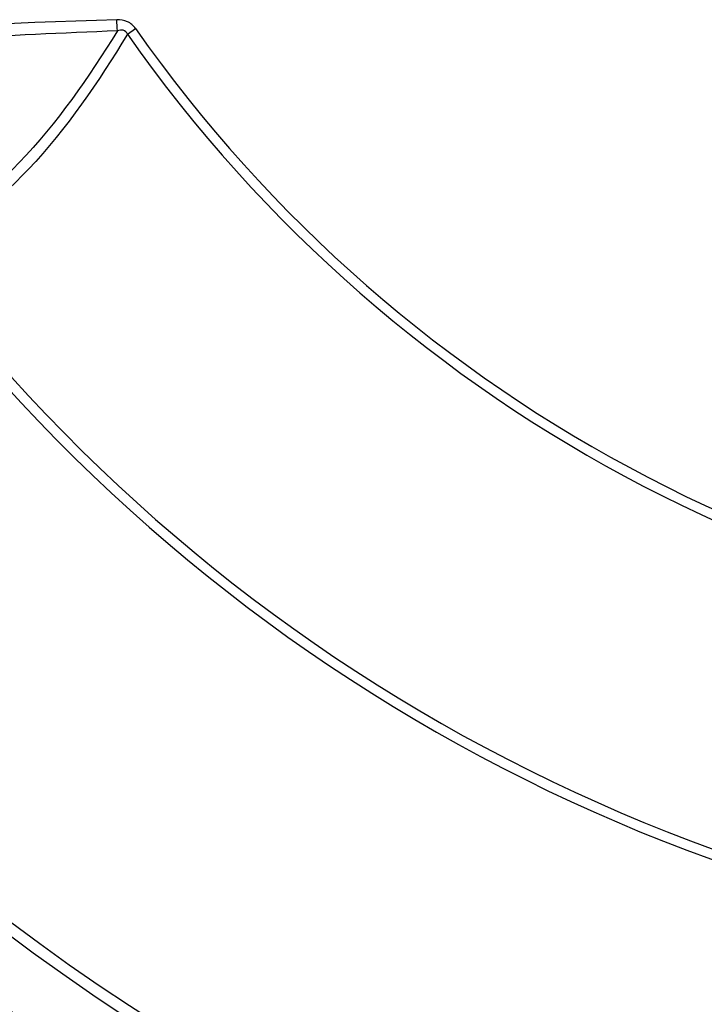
# Model space of a CAD drawing. Header units: millimetres. Extents: x 0 to 420, y -341 to 792.
# Tile 185 of 256: x 151 to 161, y 199 to 213. Entities that reach past the tile are written whole.
import ezdxf

# ---------------------------------------------------------------- set-up
doc = ezdxf.new("R2010")
doc.units = ezdxf.units.MM
doc.header["$LTSCALE"] = 23.1
doc.layers.get('0').update_dxf_attribs({"linetype": 'CONTINUOUS'})

msp = doc.modelspace()

# ---------------------------------------------------------------- linework, layer by layer
at = {"color": 7, "linetype": 'Continuous'}
msp.add_line((152.4408, 213.1584), (152.5587, 213.2412), dxfattribs=at)
for centre, radius, start, end in [((185.7129, -768.7308), 982.6675, 91.949314, 92.5037992), ((169.5758, 225.1778), 20.9303, 215.04773, 324.95547), ((169.5758, 225.1778), 20.7861, 215.04773, 324.95547), ((169.5758, 225.1778), 31.3712, 207.38495, 332.61459), ((169.5758, 225.1778), 31.2068, 207.38566, 332.61434), ((169.5758, 225.1778), 32.2455, 206.92885, 333.07114), ((169.5758, 225.1778), 34.4954, 206.12966, 333.87034), ((169.5758, 225.1778), 34.4607, 206.17495, 333.82505), ((169.5758, 225.1778), 33.3914, 207.08673, 332.91327), ((169.5758, 225.1778), 33.9916, 206.73189, 333.26811), ((169.5758, 225.1778), 33.9769, 206.7445, 333.2555), ((169.5758, 225.1778), 33.8792, 206.67945, 333.32055), ((169.5758, 225.1778), 33.7947, 206.74032, 333.25969), ((169.5758, 225.1778), 25.3528, 217.04984, 322.95473), ((169.5758, 225.1778), 25.4985, 217.04984, 322.95473), ((169.5758, 225.1778), 35.5622, 215.34865, 264.65135), ((169.5758, 225.1778), 35.5125, 215.34865, 264.65135), ((169.5758, 225.1778), 35.7006, 215.40735, 264.59265), ((169.5758, 223.3078), 39.95, 212.21301, 327.78699), ((169.5758, 223.3078), 40.0994, 212.49379, 327.50621)]:
    msp.add_arc(centre, radius, start, end, dxfattribs=at)
for points, knots in [([(152.5587, 213.2412), (152.5291, 213.2835), (152.4459, 213.3551), (152.3388, 213.3697), (152.2871, 213.368)], [0, 0, 0, 0, 0.4994983, 1, 1, 1, 1]), ([(152.2963, 213.2074), (151.5041, 213.1743), (148.343, 213.0334), (145.1838, 212.8539), (142.8162, 212.7214)], [0, 0, 0, 0, 0.2505781, 1, 1, 1, 1]), ([(152.2963, 213.2074), (151.8761, 212.5334), (151.0281, 211.2923), (149.8282, 210.3579), (149.2162, 210.0272)], [0, 0, 0, 0, 0.5331123, 1, 1, 1, 1]), ([(152.4408, 213.1584), (152.0187, 212.4699), (151.1678, 211.2035), (149.9592, 210.2424), (149.3415, 209.9025)], [0, 0, 0, 0, 0.5338962, 1, 1, 1, 1]), ([(152.4408, 213.1584), (152.4308, 213.1846), (152.3831, 213.2326), (152.3227, 213.2167), (152.2963, 213.2074)], [0, 0, 0, 0, 0.4995861, 1, 1, 1, 1])]:
    msp.add_open_spline(points, degree=3, knots=knots, dxfattribs=at)
msp.add_open_spline([(152.2963, 213.2074), (152.292, 213.2608), (152.2891, 213.3144), (152.2871, 213.368)], degree=3, dxfattribs=at)

doc.saveas('drawing.dxf')
